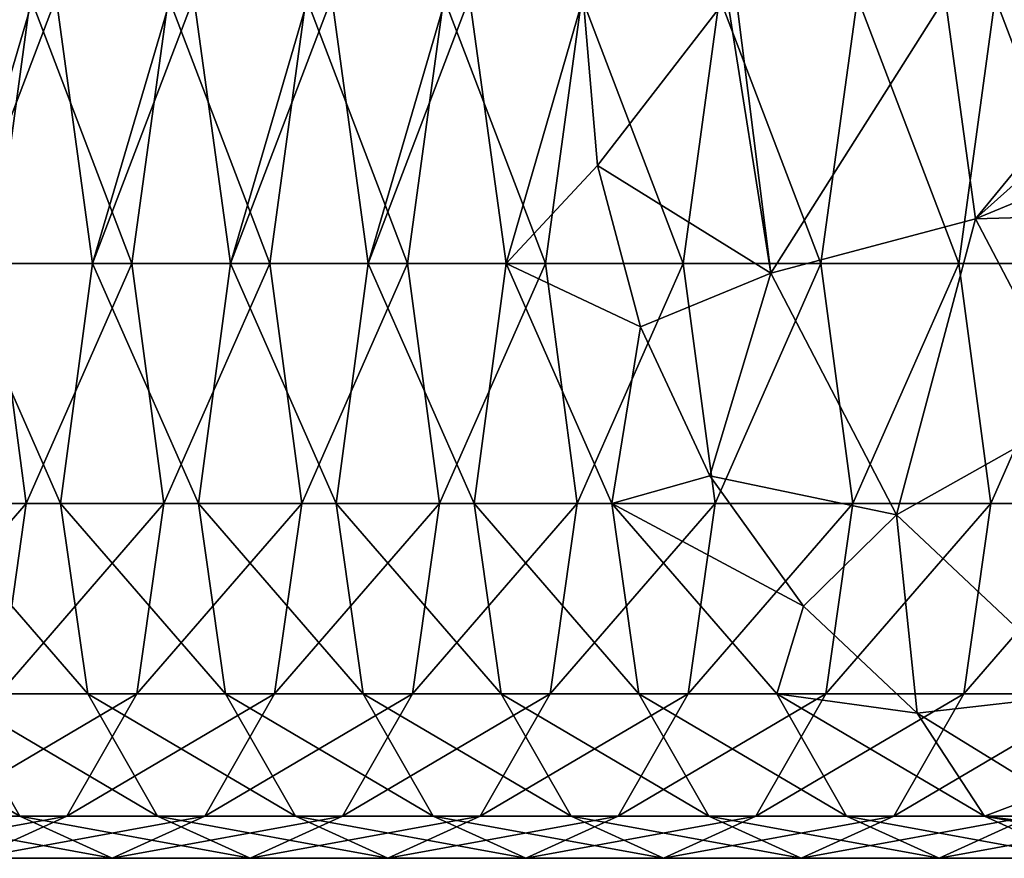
# Model space of a CAD drawing. Header units: inches. Extents: x -3.56 to 3.56, y -0.38 to 0.62.
# Tile 177 of 256: x 1.34 to 1.62, y -0.38 to -0.13. Entities that reach past the tile are written whole.
import ezdxf

# ---------------------------------------------------------------- set-up
doc = ezdxf.new("R2010")
doc.units = ezdxf.units.IN
doc.header["$LTSCALE"] = 65.185185
doc.header["$MEASUREMENT"] = 0
doc.layers.add('56', color=7, linetype='CONTINUOUS')
doc.layers.add('59', color=7, linetype='CONTINUOUS')

msp = doc.modelspace()

# ---------------------------------------------------------------- linework, layer by layer
at = {"layer": '56', "color": 13, "linetype": 'Continuous', "true_color": 0xd67263}
for points in [[(1.30051, -0.125, 1.75255), (1.34055, -0.125, 1.8219), (1.32996, -0.20225, 1.82802), (1.30051, -0.125, 1.75255)], [(1.34133, -0.125, 2.82325), (1.30794, -0.125, 2.76542), (1.31854, -0.20225, 2.7593), (1.34133, -0.125, 2.82325)], [(1.34798, -0.125, 2.83477), (1.34133, -0.125, 2.82325), (1.31854, -0.20225, 2.7593), (1.34798, -0.125, 2.83477)], [(1.34798, -0.125, 2.83477), (1.31854, -0.20225, 2.7593), (1.35858, -0.20225, 2.82865), (1.34798, -0.125, 2.83477)], [(1.32996, -0.20225, 1.82802), (1.34055, -0.125, 1.8219), (1.37, -0.20225, 1.89737), (1.32996, -0.20225, 1.82802)], [(1.34055, -0.125, 1.8219), (1.38059, -0.125, 1.89126), (1.37, -0.20225, 1.89737), (1.34055, -0.125, 1.8219)], [(1.38127, -0.125, 2.89244), (1.34798, -0.125, 2.83477), (1.35858, -0.20225, 2.82865), (1.38127, -0.125, 2.89244)], [(1.38802, -0.125, 2.90412), (1.38127, -0.125, 2.89244), (1.35858, -0.20225, 2.82865), (1.38802, -0.125, 2.90412)], [(1.38802, -0.125, 2.90412), (1.35858, -0.20225, 2.82865), (1.39862, -0.20225, 2.898), (1.38802, -0.125, 2.90412)], [(1.37, -0.20225, 1.89737), (1.38059, -0.125, 1.89126), (1.41004, -0.20225, 1.96673), (1.37, -0.20225, 1.89737)], [(1.38059, -0.125, 1.89126), (1.42063, -0.125, 1.96061), (1.41004, -0.20225, 1.96673), (1.38059, -0.125, 1.89126)], [(1.42122, -0.125, 2.96162), (1.38802, -0.125, 2.90412), (1.39862, -0.20225, 2.898), (1.42122, -0.125, 2.96162)], [(1.42806, -0.125, 2.97347), (1.42122, -0.125, 2.96162), (1.39862, -0.20225, 2.898), (1.42806, -0.125, 2.97347)], [(1.42806, -0.125, 2.97347), (1.39862, -0.20225, 2.898), (1.43866, -0.20225, 2.96735), (1.42806, -0.125, 2.97347)], [(1.41004, -0.20225, 1.96673), (1.42063, -0.125, 1.96061), (1.45008, -0.20225, 2.03608), (1.41004, -0.20225, 1.96673)], [(1.42063, -0.125, 1.96061), (1.46067, -0.125, 2.02996), (1.45008, -0.20225, 2.03608), (1.42063, -0.125, 1.96061)], [(1.46116, -0.125, 3.03081), (1.42806, -0.125, 2.97347), (1.43866, -0.20225, 2.96735), (1.46116, -0.125, 3.03081)], [(1.4681, -0.125, 3.04282), (1.46116, -0.125, 3.03081), (1.43866, -0.20225, 2.96735), (1.4681, -0.125, 3.04282)], [(1.4787, -0.20225, 3.03671), (1.4681, -0.125, 3.04282), (1.43866, -0.20225, 2.96735), (1.4787, -0.20225, 3.03671)], [(1.45008, -0.20225, 2.03608), (1.46067, -0.125, 2.02996), (1.49012, -0.20225, 2.10543), (1.45008, -0.20225, 2.03608)], [(1.46067, -0.125, 2.02996), (1.50071, -0.125, 2.09931), (1.49012, -0.20225, 2.10543), (1.46067, -0.125, 2.02996)], [(1.50111, -0.125, 3.09999), (1.4681, -0.125, 3.04282), (1.4787, -0.20225, 3.03671), (1.50111, -0.125, 3.09999)], [(1.50531, -0.17377, 3.09767), (1.50111, -0.125, 3.09999), (1.4787, -0.20225, 3.03671), (1.50531, -0.17377, 3.09767)], [(1.49012, -0.20225, 2.10543), (1.50071, -0.125, 2.09931), (1.53016, -0.20225, 2.17478), (1.49012, -0.20225, 2.10543)], [(1.50071, -0.125, 2.09931), (1.54075, -0.125, 2.16866), (1.53016, -0.20225, 2.17478), (1.50071, -0.125, 2.09931)], [(1.53016, -0.20225, 2.17478), (1.54075, -0.125, 2.16866), (1.5702, -0.20225, 2.24413), (1.53016, -0.20225, 2.17478)], [(1.54075, -0.125, 2.16866), (1.58079, -0.125, 2.23801), (1.5702, -0.20225, 2.24413), (1.54075, -0.125, 2.16866)], [(1.5702, -0.20225, 2.24413), (1.58079, -0.125, 2.23801), (1.61024, -0.20225, 2.31348), (1.5702, -0.20225, 2.24413)], [(1.58079, -0.125, 2.23801), (1.62083, -0.125, 2.30736), (1.61024, -0.20225, 2.31348), (1.58079, -0.125, 2.23801)], [(1.61024, -0.20225, 2.31348), (1.62083, -0.125, 2.30736), (1.65028, -0.20225, 2.38283), (1.61024, -0.20225, 2.31348)], [(1.62083, -0.125, 2.30736), (1.66087, -0.125, 2.37672), (1.65028, -0.20225, 2.38283), (1.62083, -0.125, 2.30736)], [(1.51776, -0.22067, 3.09077), (1.50531, -0.17377, 3.09767), (1.4787, -0.20225, 3.03671), (1.51776, -0.22067, 3.09077)], [(1.2992, -0.27195, 1.84578), (1.32996, -0.20225, 1.82802), (1.33924, -0.27195, 1.91513), (1.2992, -0.27195, 1.84578)], [(1.31854, -0.20225, 2.7593), (1.30925, -0.27195, 2.67219), (1.34929, -0.27195, 2.74155), (1.31854, -0.20225, 2.7593)], [(1.31854, -0.20225, 2.7593), (1.34929, -0.27195, 2.74155), (1.35858, -0.20225, 2.82865), (1.31854, -0.20225, 2.7593)], [(1.33924, -0.27195, 1.91513), (1.32996, -0.20225, 1.82802), (1.37, -0.20225, 1.89737), (1.33924, -0.27195, 1.91513)], [(1.33924, -0.27195, 1.91513), (1.37, -0.20225, 1.89737), (1.37928, -0.27195, 1.98448), (1.33924, -0.27195, 1.91513)], [(1.35858, -0.20225, 2.82865), (1.34929, -0.27195, 2.74155), (1.38933, -0.27195, 2.8109), (1.35858, -0.20225, 2.82865)], [(1.35858, -0.20225, 2.82865), (1.38933, -0.27195, 2.8109), (1.39862, -0.20225, 2.898), (1.35858, -0.20225, 2.82865)], [(1.37928, -0.27195, 1.98448), (1.37, -0.20225, 1.89737), (1.41004, -0.20225, 1.96673), (1.37928, -0.27195, 1.98448)], [(1.37928, -0.27195, 1.98448), (1.41004, -0.20225, 1.96673), (1.41932, -0.27195, 2.05383), (1.37928, -0.27195, 1.98448)], [(1.39862, -0.20225, 2.898), (1.38933, -0.27195, 2.8109), (1.42937, -0.27195, 2.88025), (1.39862, -0.20225, 2.898)], [(1.39862, -0.20225, 2.898), (1.42937, -0.27195, 2.88025), (1.43866, -0.20225, 2.96735), (1.39862, -0.20225, 2.898)], [(1.41932, -0.27195, 2.05383), (1.41004, -0.20225, 1.96673), (1.45008, -0.20225, 2.03608), (1.41932, -0.27195, 2.05383)], [(1.41932, -0.27195, 2.05383), (1.45008, -0.20225, 2.03608), (1.45936, -0.27195, 2.12318), (1.41932, -0.27195, 2.05383)], [(1.43866, -0.20225, 2.96735), (1.42937, -0.27195, 2.88025), (1.46941, -0.27195, 2.9496), (1.43866, -0.20225, 2.96735)], [(1.4787, -0.20225, 3.03671), (1.43866, -0.20225, 2.96735), (1.46941, -0.27195, 2.9496), (1.4787, -0.20225, 3.03671)], [(1.45936, -0.27195, 2.12318), (1.45008, -0.20225, 2.03608), (1.49012, -0.20225, 2.10543), (1.45936, -0.27195, 2.12318)], [(1.45936, -0.27195, 2.12318), (1.49012, -0.20225, 2.10543), (1.4994, -0.27195, 2.19253), (1.45936, -0.27195, 2.12318)], [(1.50945, -0.27195, 3.01895), (1.4787, -0.20225, 3.03671), (1.46941, -0.27195, 2.9496), (1.50945, -0.27195, 3.01895)], [(1.50945, -0.27195, 3.01895), (1.51776, -0.22067, 3.09077), (1.4787, -0.20225, 3.03671), (1.50945, -0.27195, 3.01895)], [(1.4994, -0.27195, 2.19253), (1.49012, -0.20225, 2.10543), (1.53016, -0.20225, 2.17478), (1.4994, -0.27195, 2.19253)], [(1.4994, -0.27195, 2.19253), (1.53016, -0.20225, 2.17478), (1.53944, -0.27195, 2.26189), (1.4994, -0.27195, 2.19253)], [(1.53944, -0.27195, 2.26189), (1.53016, -0.20225, 2.17478), (1.5702, -0.20225, 2.24413), (1.53944, -0.27195, 2.26189)], [(1.53944, -0.27195, 2.26189), (1.5702, -0.20225, 2.24413), (1.57948, -0.27195, 2.33124), (1.53944, -0.27195, 2.26189)], [(1.57948, -0.27195, 2.33124), (1.5702, -0.20225, 2.24413), (1.61024, -0.20225, 2.31348), (1.57948, -0.27195, 2.33124)], [(1.57948, -0.27195, 2.33124), (1.61024, -0.20225, 2.31348), (1.61952, -0.27195, 2.40059), (1.57948, -0.27195, 2.33124)], [(1.61952, -0.27195, 2.40059), (1.61024, -0.20225, 2.31348), (1.65028, -0.20225, 2.38283), (1.61952, -0.27195, 2.40059)], [(1.61952, -0.27195, 2.40059), (1.65028, -0.20225, 2.38283), (1.65956, -0.27195, 2.46994), (1.61952, -0.27195, 2.40059)], [(1.53795, -0.2639, 3.07953), (1.51776, -0.22067, 3.09077), (1.50945, -0.27195, 3.01895), (1.53795, -0.2639, 3.07953)], [(1.56509, -0.30178, 3.06436), (1.53795, -0.2639, 3.07953), (1.50945, -0.27195, 3.01895), (1.56509, -0.30178, 3.06436)], [(1.29135, -0.32725, 1.94278), (1.2992, -0.27195, 1.84578), (1.33924, -0.27195, 1.91513), (1.29135, -0.32725, 1.94278)], [(1.29135, -0.32725, 1.94278), (1.33924, -0.27195, 1.91513), (1.33139, -0.32725, 2.01213), (1.29135, -0.32725, 1.94278)], [(1.30925, -0.27195, 2.67219), (1.31711, -0.32725, 2.57519), (1.35715, -0.32725, 2.64454), (1.30925, -0.27195, 2.67219)], [(1.30925, -0.27195, 2.67219), (1.35715, -0.32725, 2.64454), (1.34929, -0.27195, 2.74155), (1.30925, -0.27195, 2.67219)], [(1.33139, -0.32725, 2.01213), (1.33924, -0.27195, 1.91513), (1.37928, -0.27195, 1.98448), (1.33139, -0.32725, 2.01213)], [(1.33139, -0.32725, 2.01213), (1.37928, -0.27195, 1.98448), (1.37143, -0.32725, 2.08149), (1.33139, -0.32725, 2.01213)], [(1.34929, -0.27195, 2.74155), (1.35715, -0.32725, 2.64454), (1.39719, -0.32725, 2.71389), (1.34929, -0.27195, 2.74155)], [(1.34929, -0.27195, 2.74155), (1.39719, -0.32725, 2.71389), (1.38933, -0.27195, 2.8109), (1.34929, -0.27195, 2.74155)], [(1.37143, -0.32725, 2.08149), (1.37928, -0.27195, 1.98448), (1.41932, -0.27195, 2.05383), (1.37143, -0.32725, 2.08149)], [(1.37143, -0.32725, 2.08149), (1.41932, -0.27195, 2.05383), (1.41147, -0.32725, 2.15084), (1.37143, -0.32725, 2.08149)], [(1.38933, -0.27195, 2.8109), (1.39719, -0.32725, 2.71389), (1.43723, -0.32725, 2.78324), (1.38933, -0.27195, 2.8109)], [(1.38933, -0.27195, 2.8109), (1.43723, -0.32725, 2.78324), (1.42937, -0.27195, 2.88025), (1.38933, -0.27195, 2.8109)], [(1.41147, -0.32725, 2.15084), (1.41932, -0.27195, 2.05383), (1.45936, -0.27195, 2.12318), (1.41147, -0.32725, 2.15084)], [(1.41147, -0.32725, 2.15084), (1.45936, -0.27195, 2.12318), (1.45151, -0.32725, 2.22019), (1.41147, -0.32725, 2.15084)], [(1.42937, -0.27195, 2.88025), (1.43723, -0.32725, 2.78324), (1.47727, -0.32725, 2.85259), (1.42937, -0.27195, 2.88025)], [(1.42937, -0.27195, 2.88025), (1.47727, -0.32725, 2.85259), (1.46941, -0.27195, 2.9496), (1.42937, -0.27195, 2.88025)], [(1.45151, -0.32725, 2.22019), (1.45936, -0.27195, 2.12318), (1.4994, -0.27195, 2.19253), (1.45151, -0.32725, 2.22019)], [(1.45151, -0.32725, 2.22019), (1.4994, -0.27195, 2.19253), (1.49155, -0.32725, 2.28954), (1.45151, -0.32725, 2.22019)], [(1.50945, -0.27195, 3.01895), (1.46941, -0.27195, 2.9496), (1.51731, -0.32725, 2.92194), (1.50945, -0.27195, 3.01895)], [(1.46941, -0.27195, 2.9496), (1.47727, -0.32725, 2.85259), (1.51731, -0.32725, 2.92194), (1.46941, -0.27195, 2.9496)], [(1.49155, -0.32725, 2.28954), (1.4994, -0.27195, 2.19253), (1.53944, -0.27195, 2.26189), (1.49155, -0.32725, 2.28954)], [(1.49155, -0.32725, 2.28954), (1.53944, -0.27195, 2.26189), (1.53159, -0.32725, 2.35889), (1.49155, -0.32725, 2.28954)], [(1.55735, -0.32725, 2.9913), (1.56509, -0.30178, 3.06436), (1.50945, -0.27195, 3.01895), (1.55735, -0.32725, 2.9913)], [(1.55735, -0.32725, 2.9913), (1.50945, -0.27195, 3.01895), (1.51731, -0.32725, 2.92194), (1.55735, -0.32725, 2.9913)], [(1.53159, -0.32725, 2.35889), (1.53944, -0.27195, 2.26189), (1.57948, -0.27195, 2.33124), (1.53159, -0.32725, 2.35889)], [(1.53159, -0.32725, 2.35889), (1.57948, -0.27195, 2.33124), (1.57163, -0.32725, 2.42824), (1.53159, -0.32725, 2.35889)], [(1.57163, -0.32725, 2.42824), (1.57948, -0.27195, 2.33124), (1.61952, -0.27195, 2.40059), (1.57163, -0.32725, 2.42824)], [(1.57163, -0.32725, 2.42824), (1.61952, -0.27195, 2.40059), (1.61167, -0.32725, 2.49759), (1.57163, -0.32725, 2.42824)], [(1.61167, -0.32725, 2.49759), (1.61952, -0.27195, 2.40059), (1.65956, -0.27195, 2.46994), (1.61167, -0.32725, 2.49759)], [(1.61167, -0.32725, 2.49759), (1.65956, -0.27195, 2.46994), (1.65171, -0.32725, 2.56694), (1.61167, -0.32725, 2.49759)], [(1.59812, -0.33287, 3.0458), (1.56509, -0.30178, 3.06436), (1.55735, -0.32725, 2.9913), (1.59812, -0.33287, 3.0458)], [(1.27707, -0.32725, 2.50584), (1.29738, -0.36276, 2.40164), (1.33742, -0.36276, 2.47099), (1.27707, -0.32725, 2.50584)], [(1.27707, -0.32725, 2.50584), (1.33742, -0.36276, 2.47099), (1.31711, -0.32725, 2.57519), (1.27707, -0.32725, 2.50584)], [(1.31107, -0.36276, 2.11633), (1.33139, -0.32725, 2.01213), (1.37143, -0.32725, 2.08149), (1.31107, -0.36276, 2.11633)], [(1.31107, -0.36276, 2.11633), (1.37143, -0.32725, 2.08149), (1.35111, -0.36276, 2.18568), (1.31107, -0.36276, 2.11633)], [(1.31711, -0.32725, 2.57519), (1.33742, -0.36276, 2.47099), (1.37746, -0.36276, 2.54034), (1.31711, -0.32725, 2.57519)], [(1.31711, -0.32725, 2.57519), (1.37746, -0.36276, 2.54034), (1.35715, -0.32725, 2.64454), (1.31711, -0.32725, 2.57519)], [(1.35111, -0.36276, 2.18568), (1.37143, -0.32725, 2.08149), (1.41147, -0.32725, 2.15084), (1.35111, -0.36276, 2.18568)], [(1.35111, -0.36276, 2.18568), (1.41147, -0.32725, 2.15084), (1.39115, -0.36276, 2.25503), (1.35111, -0.36276, 2.18568)], [(1.35715, -0.32725, 2.64454), (1.37746, -0.36276, 2.54034), (1.4175, -0.36276, 2.60969), (1.35715, -0.32725, 2.64454)], [(1.35715, -0.32725, 2.64454), (1.4175, -0.36276, 2.60969), (1.39719, -0.32725, 2.71389), (1.35715, -0.32725, 2.64454)], [(1.39115, -0.36276, 2.25503), (1.41147, -0.32725, 2.15084), (1.45151, -0.32725, 2.22019), (1.39115, -0.36276, 2.25503)], [(1.39115, -0.36276, 2.25503), (1.45151, -0.32725, 2.22019), (1.43119, -0.36276, 2.32439), (1.39115, -0.36276, 2.25503)], [(1.39719, -0.32725, 2.71389), (1.4175, -0.36276, 2.60969), (1.45754, -0.36276, 2.67905), (1.39719, -0.32725, 2.71389)], [(1.39719, -0.32725, 2.71389), (1.45754, -0.36276, 2.67905), (1.43723, -0.32725, 2.78324), (1.39719, -0.32725, 2.71389)], [(1.43119, -0.36276, 2.32439), (1.45151, -0.32725, 2.22019), (1.49155, -0.32725, 2.28954), (1.43119, -0.36276, 2.32439)], [(1.43119, -0.36276, 2.32439), (1.49155, -0.32725, 2.28954), (1.47123, -0.36276, 2.39374), (1.43119, -0.36276, 2.32439)], [(1.43723, -0.32725, 2.78324), (1.45754, -0.36276, 2.67905), (1.49758, -0.36276, 2.7484), (1.43723, -0.32725, 2.78324)], [(1.43723, -0.32725, 2.78324), (1.49758, -0.36276, 2.7484), (1.47727, -0.32725, 2.85259), (1.43723, -0.32725, 2.78324)], [(1.47123, -0.36276, 2.39374), (1.49155, -0.32725, 2.28954), (1.53159, -0.32725, 2.35889), (1.47123, -0.36276, 2.39374)], [(1.47123, -0.36276, 2.39374), (1.53159, -0.32725, 2.35889), (1.51127, -0.36276, 2.46309), (1.47123, -0.36276, 2.39374)], [(1.47727, -0.32725, 2.85259), (1.49758, -0.36276, 2.7484), (1.53762, -0.36276, 2.81775), (1.47727, -0.32725, 2.85259)], [(1.47727, -0.32725, 2.85259), (1.53762, -0.36276, 2.81775), (1.51731, -0.32725, 2.92194), (1.47727, -0.32725, 2.85259)], [(1.51127, -0.36276, 2.46309), (1.53159, -0.32725, 2.35889), (1.57163, -0.32725, 2.42824), (1.51127, -0.36276, 2.46309)], [(1.51127, -0.36276, 2.46309), (1.57163, -0.32725, 2.42824), (1.55131, -0.36276, 2.53244), (1.51127, -0.36276, 2.46309)], [(1.55735, -0.32725, 2.9913), (1.51731, -0.32725, 2.92194), (1.57766, -0.36276, 2.8871), (1.55735, -0.32725, 2.9913)], [(1.51731, -0.32725, 2.92194), (1.53762, -0.36276, 2.81775), (1.57766, -0.36276, 2.8871), (1.51731, -0.32725, 2.92194)], [(1.55131, -0.36276, 2.53244), (1.57163, -0.32725, 2.42824), (1.61167, -0.32725, 2.49759), (1.55131, -0.36276, 2.53244)], [(1.55131, -0.36276, 2.53244), (1.61167, -0.32725, 2.49759), (1.59135, -0.36276, 2.60179), (1.55131, -0.36276, 2.53244)], [(1.6177, -0.36276, 2.95645), (1.59812, -0.33287, 3.0458), (1.55735, -0.32725, 2.9913), (1.6177, -0.36276, 2.95645)], [(1.6177, -0.36276, 2.95645), (1.55735, -0.32725, 2.9913), (1.57766, -0.36276, 2.8871), (1.6177, -0.36276, 2.95645)], [(1.59135, -0.36276, 2.60179), (1.61167, -0.32725, 2.49759), (1.65171, -0.32725, 2.56694), (1.59135, -0.36276, 2.60179)], [(1.59135, -0.36276, 2.60179), (1.65171, -0.32725, 2.56694), (1.63139, -0.36276, 2.67114), (1.59135, -0.36276, 2.60179)], [(1.63574, -0.35597, 3.02451), (1.59812, -0.33287, 3.0458), (1.6177, -0.36276, 2.95645), (1.63574, -0.35597, 3.02451)], [(1.67647, -0.3702, 3.00127), (1.63574, -0.35597, 3.02451), (1.6177, -0.36276, 2.95645), (1.67647, -0.3702, 3.00127)], [(1.28421, -0.375, 2.22431), (1.31107, -0.36276, 2.11633), (1.35111, -0.36276, 2.18568), (1.28421, -0.375, 2.22431)], [(1.28421, -0.375, 2.22431), (1.35111, -0.36276, 2.18568), (1.32425, -0.375, 2.29366), (1.28421, -0.375, 2.22431)], [(1.29738, -0.36276, 2.40164), (1.32425, -0.375, 2.29366), (1.36429, -0.375, 2.36301), (1.29738, -0.36276, 2.40164)], [(1.29738, -0.36276, 2.40164), (1.36429, -0.375, 2.36301), (1.33742, -0.36276, 2.47099), (1.29738, -0.36276, 2.40164)], [(1.32425, -0.375, 2.29366), (1.35111, -0.36276, 2.18568), (1.39115, -0.36276, 2.25503), (1.32425, -0.375, 2.29366)], [(1.32425, -0.375, 2.29366), (1.39115, -0.36276, 2.25503), (1.36429, -0.375, 2.36301), (1.32425, -0.375, 2.29366)], [(1.33742, -0.36276, 2.47099), (1.36429, -0.375, 2.36301), (1.40433, -0.375, 2.43236), (1.33742, -0.36276, 2.47099)], [(1.33742, -0.36276, 2.47099), (1.40433, -0.375, 2.43236), (1.37746, -0.36276, 2.54034), (1.33742, -0.36276, 2.47099)], [(1.36429, -0.375, 2.36301), (1.39115, -0.36276, 2.25503), (1.43119, -0.36276, 2.32439), (1.36429, -0.375, 2.36301)], [(1.36429, -0.375, 2.36301), (1.43119, -0.36276, 2.32439), (1.40433, -0.375, 2.43236), (1.36429, -0.375, 2.36301)], [(1.37746, -0.36276, 2.54034), (1.40433, -0.375, 2.43236), (1.44437, -0.375, 2.50172), (1.37746, -0.36276, 2.54034)], [(1.37746, -0.36276, 2.54034), (1.44437, -0.375, 2.50172), (1.4175, -0.36276, 2.60969), (1.37746, -0.36276, 2.54034)], [(1.40433, -0.375, 2.43236), (1.43119, -0.36276, 2.32439), (1.47123, -0.36276, 2.39374), (1.40433, -0.375, 2.43236)], [(1.40433, -0.375, 2.43236), (1.47123, -0.36276, 2.39374), (1.44437, -0.375, 2.50172), (1.40433, -0.375, 2.43236)], [(1.4175, -0.36276, 2.60969), (1.44437, -0.375, 2.50172), (1.48441, -0.375, 2.57107), (1.4175, -0.36276, 2.60969)], [(1.4175, -0.36276, 2.60969), (1.48441, -0.375, 2.57107), (1.45754, -0.36276, 2.67905), (1.4175, -0.36276, 2.60969)], [(1.44437, -0.375, 2.50172), (1.47123, -0.36276, 2.39374), (1.51127, -0.36276, 2.46309), (1.44437, -0.375, 2.50172)], [(1.44437, -0.375, 2.50172), (1.51127, -0.36276, 2.46309), (1.48441, -0.375, 2.57107), (1.44437, -0.375, 2.50172)], [(1.45754, -0.36276, 2.67905), (1.48441, -0.375, 2.57107), (1.52445, -0.375, 2.64042), (1.45754, -0.36276, 2.67905)], [(1.45754, -0.36276, 2.67905), (1.52445, -0.375, 2.64042), (1.49758, -0.36276, 2.7484), (1.45754, -0.36276, 2.67905)], [(1.48441, -0.375, 2.57107), (1.51127, -0.36276, 2.46309), (1.55131, -0.36276, 2.53244), (1.48441, -0.375, 2.57107)], [(1.48441, -0.375, 2.57107), (1.55131, -0.36276, 2.53244), (1.52445, -0.375, 2.64042), (1.48441, -0.375, 2.57107)], [(1.49758, -0.36276, 2.7484), (1.52445, -0.375, 2.64042), (1.56449, -0.375, 2.70977), (1.49758, -0.36276, 2.7484)], [(1.49758, -0.36276, 2.7484), (1.56449, -0.375, 2.70977), (1.53762, -0.36276, 2.81775), (1.49758, -0.36276, 2.7484)], [(1.52445, -0.375, 2.64042), (1.55131, -0.36276, 2.53244), (1.59135, -0.36276, 2.60179), (1.52445, -0.375, 2.64042)], [(1.52445, -0.375, 2.64042), (1.59135, -0.36276, 2.60179), (1.56449, -0.375, 2.70977), (1.52445, -0.375, 2.64042)], [(1.53762, -0.36276, 2.81775), (1.56449, -0.375, 2.70977), (1.60453, -0.375, 2.77912), (1.53762, -0.36276, 2.81775)], [(1.53762, -0.36276, 2.81775), (1.60453, -0.375, 2.77912), (1.57766, -0.36276, 2.8871), (1.53762, -0.36276, 2.81775)], [(1.56449, -0.375, 2.70977), (1.59135, -0.36276, 2.60179), (1.63139, -0.36276, 2.67114), (1.56449, -0.375, 2.70977)], [(1.56449, -0.375, 2.70977), (1.63139, -0.36276, 2.67114), (1.60453, -0.375, 2.77912), (1.56449, -0.375, 2.70977)], [(1.6177, -0.36276, 2.95645), (1.57766, -0.36276, 2.8871), (1.64457, -0.375, 2.84847), (1.6177, -0.36276, 2.95645)], [(1.57766, -0.36276, 2.8871), (1.60453, -0.375, 2.77912), (1.64457, -0.375, 2.84847), (1.57766, -0.36276, 2.8871)], [(1.60453, -0.375, 2.77912), (1.63139, -0.36276, 2.67114), (1.67143, -0.36276, 2.74049), (1.60453, -0.375, 2.77912)], [(1.60453, -0.375, 2.77912), (1.67143, -0.36276, 2.74049), (1.64457, -0.375, 2.84847), (1.60453, -0.375, 2.77912)], [(1.68461, -0.375, 2.91782), (1.67647, -0.3702, 3.00127), (1.6177, -0.36276, 2.95645), (1.68461, -0.375, 2.91782)], [(1.68461, -0.375, 2.91782), (1.6177, -0.36276, 2.95645), (1.64457, -0.375, 2.84847), (1.68461, -0.375, 2.91782)]]:
    msp.add_3dface(points, dxfattribs=at)
at = {"layer": '59', "color": 13, "linetype": 'Continuous', "true_color": 0xd67263}
for points in [[(1.50111, -0.125, 3.09999), (1.50531, -0.17377, 3.09767), (1.5429, -0.125, 3.14336), (1.50111, -0.125, 3.09999)], [(1.50531, -0.17377, 3.09767), (1.55564, -0.20505, 3.13685), (1.5429, -0.125, 3.14336), (1.50531, -0.17377, 3.09767)], [(1.5429, -0.125, 3.14336), (1.55564, -0.20505, 3.13685), (1.54555, -0.125, 3.14498), (1.5429, -0.125, 3.14336)], [(1.55564, -0.20505, 3.13685), (1.60633, -0.125, 3.16246), (1.54555, -0.125, 3.14498), (1.55564, -0.20505, 3.13685)], [(1.61514, -0.18933, 3.15707), (1.60633, -0.125, 3.16246), (1.55564, -0.20505, 3.13685), (1.61514, -0.18933, 3.15707)], [(1.61514, -0.18933, 3.15707), (1.66788, -0.125, 3.14795), (1.60633, -0.125, 3.16246), (1.61514, -0.18933, 3.15707)], [(1.66886, -0.1413, 3.14743), (1.66788, -0.125, 3.14795), (1.61514, -0.18933, 3.15707), (1.66886, -0.1413, 3.14743)], [(1.67392, -0.16502, 3.14474), (1.66886, -0.1413, 3.14743), (1.61514, -0.18933, 3.15707), (1.67392, -0.16502, 3.14474)], [(1.68315, -0.18739, 3.13981), (1.67392, -0.16502, 3.14474), (1.61514, -0.18933, 3.15707), (1.68315, -0.18739, 3.13981)], [(1.50531, -0.17377, 3.09767), (1.51776, -0.22067, 3.09077), (1.55564, -0.20505, 3.13685), (1.50531, -0.17377, 3.09767)], [(1.64471, -0.24576, 3.14159), (1.68315, -0.18739, 3.13981), (1.61514, -0.18933, 3.15707), (1.64471, -0.24576, 3.14159)], [(1.59211, -0.27525, 3.11795), (1.61514, -0.18933, 3.15707), (1.55564, -0.20505, 3.13685), (1.59211, -0.27525, 3.11795)], [(1.64471, -0.24576, 3.14159), (1.61514, -0.18933, 3.15707), (1.59211, -0.27525, 3.11795), (1.64471, -0.24576, 3.14159)], [(1.51776, -0.22067, 3.09077), (1.53795, -0.2639, 3.07953), (1.55564, -0.20505, 3.13685), (1.51776, -0.22067, 3.09077)], [(1.53795, -0.2639, 3.07953), (1.59211, -0.27525, 3.11795), (1.55564, -0.20505, 3.13685), (1.53795, -0.2639, 3.07953)], [(1.64744, -0.3272, 3.08843), (1.64471, -0.24576, 3.14159), (1.59211, -0.27525, 3.11795), (1.64744, -0.3272, 3.08843)], [(1.53795, -0.2639, 3.07953), (1.56509, -0.30178, 3.06436), (1.59211, -0.27525, 3.11795), (1.53795, -0.2639, 3.07953)], [(1.56509, -0.30178, 3.06436), (1.59812, -0.33287, 3.0458), (1.59211, -0.27525, 3.11795), (1.56509, -0.30178, 3.06436)], [(1.59812, -0.33287, 3.0458), (1.64744, -0.3272, 3.08843), (1.59211, -0.27525, 3.11795), (1.59812, -0.33287, 3.0458)], [(1.59812, -0.33287, 3.0458), (1.63574, -0.35597, 3.02451), (1.64744, -0.3272, 3.08843), (1.59812, -0.33287, 3.0458)]]:
    msp.add_3dface(points, dxfattribs=at)

doc.saveas('drawing.dxf')
